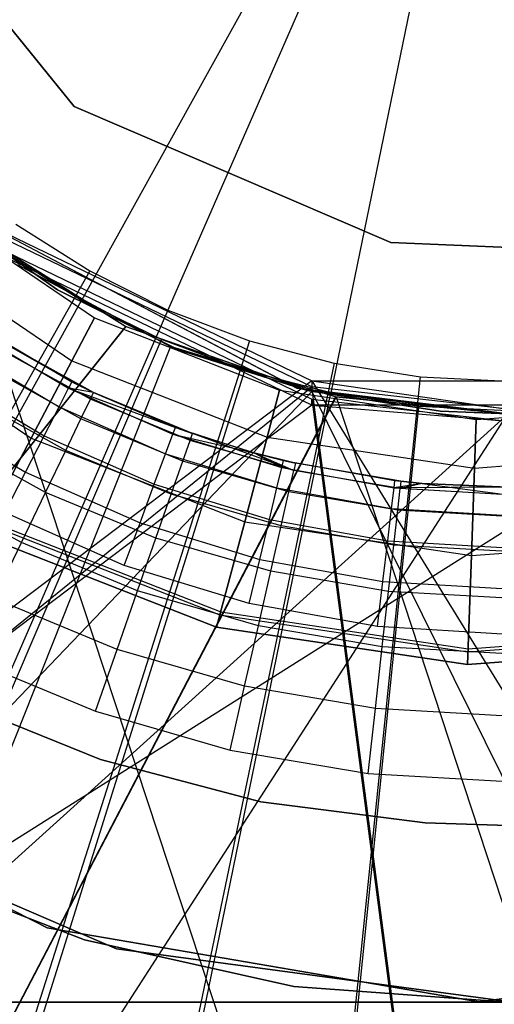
# Model space of a CAD drawing. Extents: x 0.1 to 16.1, y -7 to 7.
# Tile 42 of 108: x 7.914 to 8.075, y -0.501 to -0.166. Entities that reach past the tile are written whole.
import ezdxf

# ---------------------------------------------------------------- set-up
doc = ezdxf.new("R2010")
doc.units = 0
doc.header["$LTSCALE"] = 2.54
doc.layers.get('0').update_dxf_attribs({"color": 13, "linetype": 'CONTINUOUS'})

# ---------------------------------------------------------------- blocks, each defined once
blk = doc.blocks.new('DROPS_WOOD_C_PM_STL')
at = {"color": 0}
for p, q in [((8.08, 0, 2.18815), (7.93487, -0.26148, 2.19005)), ((8.08, 0, 2.18815), (7.93487, -0.26148, 2.19005)), ((8.08, 0, 2.28825), (7.96428, -0.26478, 2.28963)), ((8.08, 0, 2.28825), (7.96428, -0.26478, 2.28963)), ((8.08, 0, 2.18815), (8.0198, -0.29293, 2.19005)), ((8.08, 0, 2.18815), (8.0198, -0.29293, 2.19005)), ((7.85843, -0.10456, 215.55796), (7.93241, -0.19555, 215.55796)), ((7.93241, -0.19555, 14.55795), (7.85843, -0.10456, 14.55795)), ((7.85843, -0.10456, 215.55796), (7.93241, -0.19555, 215.55796)), ((7.93241, -0.19555, 14.55795), (7.85843, -0.10456, 14.55795)), ((7.93241, -0.19555, 215.55796), (8.04019, -0.24174, 215.55796)), ((8.04019, -0.24174, 14.55795), (7.93241, -0.19555, 14.55795)), ((7.93241, -0.19555, 215.55796), (8.04019, -0.24174, 215.55796)), ((7.93241, -0.19555, 215.55796), (7.93241, -0.19555, 14.55795)), ((8.04019, -0.24174, 14.55795), (7.93241, -0.19555, 14.55795)), ((7.93241, -0.19555, 215.55796), (7.93241, -0.19555, 14.55795)), ((8.0082, -0.29128, 29.35812), (7.88106, -0.22455, 29.35812)), ((7.88106, -0.22455, 28.35812), (8.0082, -0.29128, 28.35812)), ((7.88106, -0.22455, 28.35812), (8.0082, -0.29128, 28.35812)), ((8.0082, -0.29128, 29.35812), (7.88106, -0.22455, 29.35812)), ((7.88333, -0.22937, 213.36956), (7.9393, -0.26738, 213.36956)), ((7.88333, -0.22937, 213.40759), (7.9393, -0.26738, 213.40759)), ((7.88333, -0.22937, 213.36956), (7.9393, -0.26738, 213.36956)), ((7.88333, -0.22937, 213.40759), (7.9393, -0.26738, 213.40759)), ((7.89295, -0.23091, 29.36859), (8.01324, -0.28884, 29.36665)), ((7.89295, -0.23091, 29.36859), (8.01324, -0.28884, 29.36665)), ((7.92669, -0.25787, 41.34971), (7.88913, -0.23145, 41.34971)), ((7.88913, -0.23145, 40.84971), (7.92669, -0.25787, 40.84971)), ((7.88913, -0.23145, 40.84971), (7.92669, -0.25787, 40.84971)), ((7.92669, -0.25787, 41.34971), (7.88913, -0.23145, 41.34971)), ((7.92669, -0.25787, 33.88877), (7.88913, -0.23145, 33.88877)), ((7.88913, -0.23145, 33.38877), (7.92669, -0.25787, 33.38877)), ((7.88913, -0.23145, 33.38877), (7.92669, -0.25787, 33.38877)), ((7.92669, -0.25787, 33.88877), (7.88913, -0.23145, 33.88877)), ((8.01324, -0.2909, 33.36693), (7.89295, -0.23298, 33.37078)), ((8.01324, -0.2909, 33.36693), (7.89295, -0.23298, 33.37078)), ((7.89295, -0.23455, 16.34503), (7.94993, -0.27034, 16.34352)), ((7.94984, -0.27029, 28.3407), (7.89295, -0.23455, 28.3392)), ((7.94984, -0.27029, 28.3407), (7.89295, -0.23455, 28.3392)), ((7.89295, -0.23455, 16.34503), (7.94993, -0.27034, 16.34352)), ((7.89295, -0.2371, 41.36202), (8.08, -0.80255, 41.36611)), ((7.89295, -0.2371, 41.36202), (8.08, -0.80255, 41.36611)), ((7.89295, -0.2371, 41.36202), (8.01324, -0.29503, 41.36581)), ((7.89295, -0.2371, 41.36202), (8.01324, -0.29503, 41.36581)), ((7.91257, -0.23551, 2.28963), (7.93767, -0.25148, 2.28963)), ((7.91257, -0.23551, 2.28963), (7.93767, -0.25148, 2.28963)), ((8.01324, -0.29709, 45.36609), (7.89295, -0.23916, 45.36421)), ((8.01324, -0.29709, 45.36609), (7.89295, -0.23916, 45.36421)), ((7.87258, -0.2419, 213.33528), (7.93161, -0.28199, 213.33528)), ((7.87258, -0.2419, 213.33528), (7.93161, -0.28199, 213.33528)), ((7.87258, -0.2419, 213.44189), (7.93161, -0.28199, 213.44189)), ((7.87258, -0.2419, 213.44189), (7.93161, -0.28199, 213.44189)), ((8.04019, -0.24174, 215.55796), (8.0992, -0.24425, 215.55796)), ((8.0992, -0.24425, 14.55795), (8.04019, -0.24174, 14.55795)), ((8.04019, -0.24174, 215.55796), (8.0992, -0.24425, 215.55796)), ((8.04019, -0.24174, 215.55796), (8.04019, -0.24174, 14.55795)), ((8.0992, -0.24425, 14.55795), (8.04019, -0.24174, 14.55795)), ((8.04019, -0.24174, 215.55796), (8.04019, -0.24174, 14.55795)), ((7.93487, -0.26148, 2.19005), (7.90916, -0.24545, 2.19005)), ((7.93487, -0.26148, 2.19005), (7.90916, -0.24545, 2.19005)), ((7.91324, -0.24938, 33.88088), (7.96519, -0.27716, 33.87879)), ((7.91324, -0.24938, 33.88088), (7.96519, -0.27716, 33.87879)), ((7.96519, -0.27716, 40.87502), (7.91325, -0.24939, 40.87293)), ((7.96519, -0.27716, 40.87502), (7.91325, -0.24939, 40.87293)), ((7.93767, -0.25148, 2.28963), (7.79618, -0.50149, 2.32083)), ((7.93767, -0.25148, 2.28963), (7.79618, -0.50149, 2.32083)), ((7.93767, -0.25148, 2.28963), (7.96428, -0.26478, 2.28963)), ((7.93767, -0.25148, 2.28963), (7.96428, -0.26478, 2.28963)), ((7.96785, -0.27825, 41.34971), (7.92669, -0.25787, 41.34971)), ((7.92669, -0.25787, 40.84971), (7.96785, -0.27825, 40.84971)), ((7.92669, -0.25787, 40.84971), (7.96785, -0.27825, 40.84971)), ((7.92669, -0.25787, 40.84971), (7.92669, -0.25787, 41.34971)), ((7.96785, -0.27825, 41.34971), (7.92669, -0.25787, 41.34971)), ((7.92669, -0.25787, 40.84971), (7.92669, -0.25787, 41.34971)), ((7.96785, -0.27825, 33.88877), (7.92669, -0.25787, 33.88877)), ((7.92669, -0.25787, 33.38877), (7.96785, -0.27825, 33.38877)), ((7.92669, -0.25787, 33.38877), (7.96785, -0.27825, 33.38877)), ((7.92669, -0.25787, 33.38877), (7.92669, -0.25787, 33.88877)), ((7.96785, -0.27825, 33.88877), (7.92669, -0.25787, 33.88877)), ((7.92669, -0.25787, 33.38877), (7.92669, -0.25787, 33.88877)), ((7.7906, -0.52139, 2.22278), (7.93487, -0.26148, 2.19005)), ((7.7906, -0.52139, 2.22278), (7.93487, -0.26148, 2.19005)), ((7.96207, -0.27482, 2.19005), (7.93487, -0.26148, 2.19005)), ((7.96207, -0.27482, 2.19005), (7.93487, -0.26148, 2.19005)), ((7.96428, -0.26478, 2.28963), (7.84924, -0.52801, 2.32083)), ((7.96428, -0.26478, 2.28963), (7.84924, -0.52801, 2.32083)), ((7.85322, -0.26449, 213.31155), (7.91776, -0.30832, 213.31155)), ((7.85322, -0.26449, 213.31155), (7.91776, -0.30832, 213.31155)), ((7.85322, -0.26449, 213.4656), (7.91776, -0.30832, 213.4656)), ((7.85322, -0.26449, 213.4656), (7.91776, -0.30832, 213.4656)), ((7.9393, -0.26738, 213.36956), (7.93161, -0.28199, 213.33528)), ((7.9393, -0.26738, 213.36956), (7.93161, -0.28199, 213.33528)), ((7.93161, -0.28199, 213.44189), (7.9393, -0.26738, 213.40759)), ((7.93161, -0.28199, 213.44189), (7.9393, -0.26738, 213.40759)), ((7.9393, -0.26738, 213.36956), (8.00232, -0.29199, 213.36956)), ((7.9393, -0.26738, 213.40759), (7.9393, -0.26738, 213.36956)), ((7.9393, -0.26738, 213.40759), (8.00232, -0.29199, 213.40759)), ((7.9393, -0.26738, 213.36956), (8.00232, -0.29199, 213.36956)), ((7.9393, -0.26738, 213.40759), (7.9393, -0.26738, 213.36956)), ((7.9393, -0.26738, 213.40759), (8.00232, -0.29199, 213.40759)), ((7.96428, -0.26478, 2.28963), (7.99212, -0.27527, 2.28963)), ((7.96428, -0.26478, 2.28963), (7.99212, -0.27527, 2.28963)), ((7.94984, -0.27029, 28.3407), (7.52639, -0.8, 28.31652)), ((7.94984, -0.27029, 28.3407), (7.52639, -0.8, 28.31652)), ((7.94993, -0.27034, 16.34352), (7.52639, -0.8, 16.36771)), ((7.94993, -0.27034, 16.34352), (7.52639, -0.8, 16.36771)), ((7.89844, -0.26956, 16.28972), (7.93159, -0.28914, 16.28972)), ((7.89844, -0.26956, 16.28972), (7.93159, -0.28914, 16.28972)), ((8.01324, -0.29248, 28.34174), (7.94984, -0.27029, 28.3407)), ((7.94984, -0.27029, 28.3407), (7.94993, -0.27034, 16.34352)), ((7.94984, -0.27029, 28.3407), (7.94993, -0.27034, 16.34352)), ((8.01324, -0.29248, 28.34174), (7.94984, -0.27029, 28.3407)), ((7.94993, -0.27034, 16.34352), (8.01324, -0.29248, 16.34249)), ((7.94993, -0.27034, 16.34352), (8.01324, -0.29248, 16.34249)), ((7.89707, -0.27159, 16.30518), (7.93048, -0.29132, 16.30518)), ((7.89707, -0.27159, 16.30518), (7.93048, -0.29132, 16.30518)), ((7.96519, -0.27716, 33.87879), (7.75706, -0.8, 33.89184)), ((7.96519, -0.27716, 33.87879), (7.75706, -0.8, 33.89184)), ((7.96519, -0.27716, 40.87502), (7.75706, -0.8, 40.86198)), ((7.96519, -0.27716, 40.87502), (7.75706, -0.8, 40.86198)), ((7.84484, -0.54799, 2.22278), (7.96207, -0.27482, 2.19005)), ((7.84484, -0.54799, 2.22278), (7.96207, -0.27482, 2.19005)), ((7.8931, -0.27748, 16.31911), (7.92723, -0.29763, 16.31911)), ((7.8931, -0.27748, 16.31911), (7.92723, -0.29763, 16.31911)), ((7.99212, -0.27527, 2.28963), (7.90476, -0.54894, 2.32083)), ((7.99212, -0.27527, 2.28963), (7.90476, -0.54894, 2.32083)), ((7.9379, -0.29507, 15.01747), (7.90576, -0.27731, 15.01747)), ((7.9379, -0.29507, 15.01747), (7.90576, -0.27731, 15.01747)), ((7.93159, -0.28914, 16.28972), (7.90709, -0.27519, 15.03972)), ((7.93159, -0.28914, 16.28972), (7.90709, -0.27519, 15.03972)), ((7.93899, -0.29281, 15.03972), (7.90709, -0.27519, 15.03972)), ((7.93899, -0.29281, 15.03972), (7.90709, -0.27519, 15.03972)), ((7.99047, -0.28534, 2.19005), (7.96207, -0.27482, 2.19005)), ((7.99047, -0.28534, 2.19005), (7.96207, -0.27482, 2.19005)), ((7.96519, -0.27716, 33.87879), (8.02156, -0.29425, 33.8774)), ((8.0213, -0.2942, 40.87642), (7.96519, -0.27716, 40.87502)), ((7.96519, -0.27716, 40.87502), (7.96519, -0.27716, 33.87879)), ((7.96519, -0.27716, 40.87502), (7.96519, -0.27716, 33.87879)), ((8.0213, -0.2942, 40.87642), (7.96519, -0.27716, 40.87502)), ((7.96519, -0.27716, 33.87879), (8.02156, -0.29425, 33.8774)), ((7.99212, -0.27527, 2.28963), (8.02089, -0.28285, 2.28963)), ((7.99212, -0.27527, 2.28963), (8.02089, -0.28285, 2.28963)), ((8.01164, -0.29211, 41.34971), (7.96785, -0.27825, 41.34971)), ((7.96785, -0.27825, 40.84971), (8.01164, -0.29211, 40.84971)), ((7.96785, -0.27825, 40.84971), (8.01164, -0.29211, 40.84971)), ((7.96785, -0.27825, 40.84971), (7.96785, -0.27825, 41.34971)), ((8.01164, -0.29211, 41.34971), (7.96785, -0.27825, 41.34971)), ((7.96785, -0.27825, 40.84971), (7.96785, -0.27825, 41.34971)), ((8.01164, -0.29211, 33.88877), (7.96785, -0.27825, 33.88877)), ((7.96785, -0.27825, 33.38877), (8.01164, -0.29211, 33.38877)), ((7.96785, -0.27825, 33.38877), (8.01164, -0.29211, 33.38877)), ((7.96785, -0.27825, 33.38877), (7.96785, -0.27825, 33.88877)), ((8.01164, -0.29211, 33.88877), (7.96785, -0.27825, 33.88877)), ((7.96785, -0.27825, 33.38877), (7.96785, -0.27825, 33.88877)), ((7.93469, -0.30174, 14.99634), (7.90182, -0.28357, 14.99634)), ((7.93469, -0.30174, 14.99634), (7.90182, -0.28357, 14.99634)), ((7.93161, -0.28199, 213.33528), (7.91776, -0.30832, 213.31155)), ((7.93161, -0.28199, 213.33528), (7.91776, -0.30832, 213.31155)), ((7.91776, -0.30832, 213.4656), (7.93161, -0.28199, 213.44189)), ((7.91776, -0.30832, 213.4656), (7.93161, -0.28199, 213.44189)), ((7.93161, -0.28199, 213.33528), (7.99808, -0.30794, 213.33528)), ((7.93161, -0.28199, 213.33528), (7.99808, -0.30794, 213.33528)), ((7.93161, -0.28199, 213.44189), (7.99808, -0.30794, 213.44189)), ((7.93161, -0.28199, 213.44189), (7.99808, -0.30794, 213.44189)), ((8.02089, -0.28285, 2.28963), (7.96213, -0.56405, 2.32083)), ((8.02089, -0.28285, 2.28963), (7.96213, -0.56405, 2.32083)), ((8.02089, -0.28285, 2.28963), (8.05029, -0.28743, 2.28963)), ((8.02089, -0.28285, 2.28963), (8.05029, -0.28743, 2.28963)), ((7.88693, -0.28665, 16.33018), (7.92218, -0.30748, 16.33018)), ((7.88693, -0.28665, 16.33018), (7.92218, -0.30748, 16.33018)), ((7.90148, -0.56897, 2.22278), (7.99047, -0.28534, 2.19005)), ((7.90148, -0.56897, 2.22278), (7.99047, -0.28534, 2.19005)), ((8.0198, -0.29293, 2.19005), (7.99047, -0.28534, 2.19005)), ((8.0198, -0.29293, 2.19005), (7.99047, -0.28534, 2.19005)), ((8.02075, -0.57318, 2.32083), (8.05029, -0.28743, 2.28963)), ((8.02075, -0.57318, 2.32083), (8.05029, -0.28743, 2.28963)), ((8.05029, -0.28743, 2.28963), (8.08, -0.28896, 2.28963)), ((8.05029, -0.28743, 2.28963), (8.08, -0.28896, 2.28963)), ((8.01324, -0.28884, 29.36665), (7.34185, -0.79638, 29.40023)), ((8.01324, -0.28884, 29.36665), (7.34185, -0.79638, 29.40023)), ((7.38541, -0.79846, 33.42688), (8.01324, -0.2909, 33.36693)), ((7.38541, -0.79846, 33.42688), (8.01324, -0.2909, 33.36693)), ((7.93159, -0.28914, 16.28972), (7.93048, -0.29132, 16.30518)), ((7.93159, -0.28914, 16.28972), (7.93048, -0.29132, 16.30518)), ((7.93159, -0.28914, 16.28972), (7.93899, -0.29281, 15.03972)), ((7.93159, -0.28914, 16.28972), (7.93899, -0.29281, 15.03972)), ((7.93159, -0.28914, 16.28972), (7.93899, -0.29281, 16.28972)), ((7.93159, -0.28914, 16.28972), (7.93899, -0.29281, 16.28972)), ((8.01324, -0.28884, 29.36665), (8.32636, -0.79636, 29.3699)), ((8.01324, -0.28884, 29.36665), (8.32636, -0.79636, 29.3699)), ((8.01324, -0.28884, 29.36665), (8.14676, -0.28884, 29.36665)), ((8.01324, -0.28884, 29.36665), (8.14676, -0.28884, 29.36665)), ((8.01324, -0.28884, 29.36665), (8.08, -0.29842, 33.36637)), ((8.01324, -0.28884, 29.36665), (8.08, -0.29842, 33.36637)), ((8.01324, -0.28884, 29.36665), (8.01324, -0.2909, 33.36693)), ((8.01324, -0.28884, 29.36665), (8.01324, -0.2909, 33.36693)), ((8.08, -0.79842, 33.36611), (8.01324, -0.2909, 33.36693)), ((8.08, -0.79842, 33.36611), (8.01324, -0.2909, 33.36693)), ((8.08, -0.29842, 33.36637), (8.01324, -0.2909, 33.36693)), ((8.08, -0.29842, 33.36637), (8.01324, -0.2909, 33.36693)), ((8.01324, -0.29248, 16.34249), (7.52639, -0.8, 16.36771)), ((8.01324, -0.29248, 16.34249), (7.52639, -0.8, 16.36771)), ((8.01324, -0.29248, 28.34174), (7.52639, -0.8, 28.31652)), ((8.01324, -0.29248, 28.34174), (7.52639, -0.8, 28.31652)), ((8.0213, -0.2942, 40.87642), (7.75706, -0.8, 40.86198)), ((8.0213, -0.2942, 40.87642), (7.75706, -0.8, 40.86198)), ((8.02156, -0.29425, 33.8774), (7.75706, -0.8, 33.89184)), ((8.02156, -0.29425, 33.8774), (7.75706, -0.8, 33.89184)), ((7.92952, -0.31247, 14.97738), (7.89548, -0.29366, 14.97738)), ((7.92952, -0.31247, 14.97738), (7.89548, -0.29366, 14.97738)), ((7.92723, -0.29763, 16.31911), (7.93048, -0.29132, 16.30518)), ((7.92723, -0.29763, 16.31911), (7.93048, -0.29132, 16.30518)), ((7.93899, -0.29281, 16.28972), (7.93048, -0.29132, 16.30518)), ((7.93048, -0.29132, 16.30518), (7.96683, -0.30466, 16.28972)), ((7.93048, -0.29132, 16.30518), (7.96683, -0.30466, 16.28972)), ((7.93048, -0.29132, 16.30518), (7.96598, -0.30696, 16.30518)), ((7.93899, -0.29281, 16.28972), (7.93048, -0.29132, 16.30518)), ((7.93048, -0.29132, 16.30518), (7.96598, -0.30696, 16.30518)), ((7.9379, -0.29507, 15.01747), (7.93899, -0.29281, 15.03972)), ((7.9379, -0.29507, 15.01747), (7.93899, -0.29281, 15.03972)), ((7.93899, -0.29281, 16.28972), (7.93899, -0.29281, 15.03972)), ((7.93899, -0.29281, 16.28972), (7.93899, -0.29281, 15.03972)), ((7.93899, -0.29281, 16.28972), (7.97266, -0.30676, 15.03972)), ((7.97266, -0.30676, 15.03972), (7.93899, -0.29281, 15.03972)), ((7.93899, -0.29281, 16.28972), (7.97266, -0.30676, 15.03972)), ((7.93899, -0.29281, 16.28972), (7.96683, -0.30466, 16.28972)), ((7.97266, -0.30676, 15.03972), (7.93899, -0.29281, 15.03972)), ((7.93899, -0.29281, 16.28972), (7.96683, -0.30466, 16.28972)), ((7.95996, -0.58411, 2.22278), (8.0198, -0.29293, 2.19005)), ((7.95996, -0.58411, 2.22278), (8.0198, -0.29293, 2.19005)), ((8.00232, -0.29199, 213.36956), (7.99808, -0.30794, 213.33528)), ((8.00232, -0.29199, 213.36956), (7.99808, -0.30794, 213.33528)), ((7.99808, -0.30794, 213.44189), (8.00232, -0.29199, 213.40759)), ((7.99808, -0.30794, 213.44189), (8.00232, -0.29199, 213.40759)), ((8.00232, -0.29199, 213.36956), (8.06924, -0.30195, 213.36956)), ((8.00232, -0.29199, 213.40759), (8.00232, -0.29199, 213.36956)), ((8.00232, -0.29199, 213.40759), (8.06924, -0.30195, 213.40759)), ((8.00232, -0.29199, 213.36956), (8.06924, -0.30195, 213.36956)), ((8.00232, -0.29199, 213.40759), (8.00232, -0.29199, 213.36956)), ((8.00232, -0.29199, 213.40759), (8.06924, -0.30195, 213.40759)), ((8.08, -0.3, 29.35812), (8.0082, -0.29128, 29.35812)), ((8.0082, -0.29128, 28.35812), (8.08, -0.3, 28.35812)), ((8.0082, -0.29128, 28.35812), (8.08, -0.3, 28.35812)), ((8.0082, -0.29128, 28.35812), (8.0082, -0.29128, 29.35812)), ((8.08, -0.3, 29.35812), (8.0082, -0.29128, 29.35812)), ((8.0082, -0.29128, 28.35812), (8.0082, -0.29128, 29.35812)), ((8.05704, -0.29912, 41.34971), (8.01164, -0.29211, 41.34971)), ((8.01164, -0.29211, 40.84971), (8.05704, -0.29912, 40.84971)), ((8.01164, -0.29211, 40.84971), (8.05704, -0.29912, 40.84971)), ((8.01164, -0.29211, 40.84971), (8.01164, -0.29211, 41.34971)), ((8.05704, -0.29912, 41.34971), (8.01164, -0.29211, 41.34971)), ((8.01164, -0.29211, 40.84971), (8.01164, -0.29211, 41.34971)), ((8.05704, -0.29912, 33.88877), (8.01164, -0.29211, 33.88877)), ((8.01164, -0.29211, 33.38877), (8.05704, -0.29912, 33.38877)), ((8.01164, -0.29211, 33.38877), (8.05704, -0.29912, 33.38877)), ((8.01164, -0.29211, 33.38877), (8.01164, -0.29211, 33.88877)), ((8.05704, -0.29912, 33.88877), (8.01164, -0.29211, 33.88877)), ((8.01164, -0.29211, 33.38877), (8.01164, -0.29211, 33.88877)), ((8.01324, -0.29248, 16.34249), (8.26477, -0.8, 16.34496)), ((8.01324, -0.29248, 16.34249), (8.26477, -0.8, 16.34496)), ((8.01324, -0.29248, 16.34249), (8.0799, -0.3, 16.34211)), ((8.0801, -0.3, 28.34211), (8.01324, -0.29248, 28.34174)), ((8.01324, -0.29248, 28.34174), (8.01324, -0.29248, 16.34249)), ((8.01324, -0.29248, 28.34174), (8.01324, -0.29248, 16.34249)), ((8.0801, -0.3, 28.34211), (8.01324, -0.29248, 28.34174)), ((8.01324, -0.29248, 16.34249), (8.0799, -0.3, 16.34211)), ((8.04974, -0.29752, 2.19005), (8.0198, -0.29293, 2.19005)), ((8.04974, -0.29752, 2.19005), (8.0198, -0.29293, 2.19005)), ((8.08, -0.3, 40.87691), (8.0213, -0.2942, 40.87642)), ((8.0213, -0.2942, 40.87642), (8.02156, -0.29425, 33.8774)), ((8.0213, -0.2942, 40.87642), (8.02156, -0.29425, 33.8774)), ((8.08, -0.3, 40.87691), (8.0213, -0.2942, 40.87642)), ((8.02156, -0.29425, 33.8774), (8.18778, -0.8, 33.87857)), ((8.02156, -0.29425, 33.8774), (8.18778, -0.8, 33.87857)), ((8.02156, -0.29425, 33.8774), (8.08, -0.3, 33.87691)), ((8.02156, -0.29425, 33.8774), (8.08, -0.3, 33.87691)), ((8.14676, -0.29709, 45.36609), (7.34185, -0.80459, 45.33198)), ((8.14676, -0.29709, 45.36609), (7.34185, -0.80459, 45.33198)), ((8.01324, -0.29709, 45.36609), (7.34185, -0.80459, 45.33198)), ((8.01324, -0.29709, 45.36609), (7.34185, -0.80459, 45.33198)), ((7.92218, -0.30748, 16.33018), (7.92723, -0.29763, 16.31911)), ((7.92218, -0.30748, 16.33018), (7.92723, -0.29763, 16.31911)), ((7.92723, -0.29763, 16.31911), (7.96351, -0.31361, 16.31911)), ((7.92723, -0.29763, 16.31911), (7.96351, -0.31361, 16.31911)), ((7.93469, -0.30174, 14.99634), (7.9379, -0.29507, 15.01747)), ((7.93469, -0.30174, 14.99634), (7.9379, -0.29507, 15.01747)), ((7.97183, -0.30913, 15.01747), (7.9379, -0.29507, 15.01747)), ((7.97183, -0.30913, 15.01747), (7.9379, -0.29507, 15.01747)), ((8.01324, -0.29503, 41.36581), (8.08, -0.80255, 41.36611)), ((8.01324, -0.29503, 41.36581), (8.08, -0.80255, 41.36611)), ((8.01324, -0.29503, 41.36581), (8.08, -0.30255, 41.36636)), ((8.01324, -0.29709, 45.36609), (8.01324, -0.29503, 41.36581)), ((8.01324, -0.29709, 45.36609), (8.01324, -0.29503, 41.36581)), ((8.01324, -0.29503, 41.36581), (8.08, -0.30255, 41.36636)), ((8.14676, -0.29709, 45.36609), (8.01324, -0.29709, 45.36609)), ((8.01324, -0.29709, 45.36609), (8.08, -0.30255, 41.36636)), ((8.01324, -0.29709, 45.36609), (8.08, -0.30255, 41.36636)), ((8.14676, -0.29709, 45.36609), (8.01324, -0.29709, 45.36609)), ((8.01967, -0.59326, 2.22278), (8.04974, -0.29752, 2.19005)), ((8.01967, -0.59326, 2.22278), (8.04974, -0.29752, 2.19005)), ((8.08, -0.29906, 2.19005), (8.04974, -0.29752, 2.19005)), ((8.08, -0.29906, 2.19005), (8.04974, -0.29752, 2.19005)), ((8.06924, -0.30195, 213.36956), (8.13671, -0.29677, 213.36956)), ((8.06924, -0.30195, 213.40759), (8.13671, -0.29677, 213.40759)), ((8.06924, -0.30195, 213.36956), (8.13671, -0.29677, 213.36956)), ((8.06924, -0.30195, 213.40759), (8.13671, -0.29677, 213.40759)), ((8.0801, -0.3, 28.34211), (7.52639, -0.8, 28.31652)), ((8.0801, -0.3, 28.34211), (7.52639, -0.8, 28.31652)), ((7.75706, -0.8, 40.86198), (8.08, -0.3, 40.87691)), ((7.75706, -0.8, 40.86198), (8.08, -0.3, 40.87691)), ((7.87914, -0.29821, 16.33728), (7.91582, -0.31988, 16.33728)), ((7.87914, -0.29821, 16.33728), (7.91582, -0.31988, 16.33728)), ((8.08, -0.3, 41.34971), (8.05704, -0.29912, 41.34971)), ((8.05704, -0.29912, 40.84971), (8.08, -0.3, 40.84971)), ((8.05704, -0.29912, 40.84971), (8.08, -0.3, 40.84971)), ((8.05704, -0.29912, 40.84971), (8.05704, -0.29912, 41.34971)), ((8.08, -0.3, 41.34971), (8.05704, -0.29912, 41.34971)), ((8.05704, -0.29912, 40.84971), (8.05704, -0.29912, 41.34971)), ((8.08, -0.3, 33.88877), (8.05704, -0.29912, 33.88877)), ((8.05704, -0.29912, 33.38877), (8.08, -0.3, 33.38877)), ((8.05704, -0.29912, 33.38877), (8.08, -0.3, 33.38877)), ((8.05704, -0.29912, 33.38877), (8.05704, -0.29912, 33.88877)), ((8.08, -0.3, 33.88877), (8.05704, -0.29912, 33.88877)), ((8.05704, -0.29912, 33.38877), (8.05704, -0.29912, 33.88877)), ((7.92952, -0.31247, 14.97738), (7.93469, -0.30174, 14.99634)), ((7.92952, -0.31247, 14.97738), (7.93469, -0.30174, 14.99634)), ((7.96939, -0.31611, 14.99634), (7.93469, -0.30174, 14.99634)), ((7.96939, -0.31611, 14.99634), (7.93469, -0.30174, 14.99634)), ((8.06924, -0.30195, 213.36956), (8.06866, -0.31845, 213.33528)), ((8.06924, -0.30195, 213.36956), (8.06866, -0.31845, 213.33528)), ((8.06866, -0.31845, 213.44189), (8.06924, -0.30195, 213.40759)), ((8.06866, -0.31845, 213.44189), (8.06924, -0.30195, 213.40759)), ((8.06924, -0.30195, 213.40759), (8.06924, -0.30195, 213.36956)), ((8.06924, -0.30195, 213.40759), (8.06924, -0.30195, 213.36956)), ((7.92265, -0.32674, 14.96154), (7.88706, -0.30707, 14.96154)), ((7.92265, -0.32674, 14.96154), (7.88706, -0.30707, 14.96154)), ((7.91582, -0.31988, 16.33728), (7.92218, -0.30748, 16.33018)), ((7.91582, -0.31988, 16.33728), (7.92218, -0.30748, 16.33018)), ((7.92218, -0.30748, 16.33018), (7.95966, -0.32398, 16.33018)), ((7.92218, -0.30748, 16.33018), (7.95966, -0.32398, 16.33018)), ((7.96351, -0.31361, 16.31911), (7.96598, -0.30696, 16.30518)), ((7.96351, -0.31361, 16.31911), (7.96598, -0.30696, 16.30518)), ((7.96598, -0.30696, 16.30518), (7.96683, -0.30466, 16.28972)), ((7.96598, -0.30696, 16.30518), (7.96683, -0.30466, 16.28972)), ((7.96598, -0.30696, 16.30518), (7.99354, -0.31329, 16.28972)), ((7.96598, -0.30696, 16.30518), (7.99354, -0.31329, 16.28972)), ((7.96598, -0.30696, 16.30518), (8.00309, -0.31829, 16.30518)), ((7.96598, -0.30696, 16.30518), (8.00309, -0.31829, 16.30518)), ((7.96683, -0.30466, 16.28972), (7.97266, -0.30676, 15.03972)), ((7.96683, -0.30466, 16.28972), (7.97266, -0.30676, 15.03972)), ((7.96683, -0.30466, 16.28972), (7.99354, -0.31329, 15.03972)), ((7.96683, -0.30466, 16.28972), (7.99354, -0.31329, 15.03972)), ((7.96683, -0.30466, 16.28972), (7.99354, -0.31329, 16.28972)), ((7.96683, -0.30466, 16.28972), (7.99354, -0.31329, 16.28972)), ((7.97183, -0.30913, 15.01747), (7.97266, -0.30676, 15.03972)), ((7.97183, -0.30913, 15.01747), (7.97266, -0.30676, 15.03972)), ((7.99354, -0.31329, 15.03972), (7.97266, -0.30676, 15.03972)), ((8.00712, -0.3193, 15.01747), (7.97266, -0.30676, 15.03972)), ((7.99354, -0.31329, 15.03972), (7.97266, -0.30676, 15.03972)), ((8.00712, -0.3193, 15.01747), (7.97266, -0.30676, 15.03972)), ((7.91776, -0.30832, 213.31155), (7.90048, -0.34115, 213.30308)), ((7.91776, -0.30832, 213.31155), (7.90048, -0.34115, 213.30308)), ((7.90048, -0.34115, 213.47407), (7.91776, -0.30832, 213.4656)), ((7.90048, -0.34115, 213.47407), (7.91776, -0.30832, 213.4656)), ((7.91776, -0.30832, 213.31155), (7.99043, -0.33669, 213.31155)), ((7.91776, -0.30832, 213.31155), (7.99043, -0.33669, 213.31155)), ((7.91776, -0.30832, 213.4656), (7.99043, -0.33669, 213.4656)), ((7.91776, -0.30832, 213.4656), (7.99043, -0.33669, 213.4656)), ((7.96939, -0.31611, 14.99634), (7.97183, -0.30913, 15.01747)), ((7.96939, -0.31611, 14.99634), (7.97183, -0.30913, 15.01747)), ((8.00712, -0.3193, 15.01747), (7.97183, -0.30913, 15.01747)), ((8.00712, -0.3193, 15.01747), (7.97183, -0.30913, 15.01747)), ((7.99808, -0.30794, 213.33528), (7.99043, -0.33669, 213.31155)), ((7.99808, -0.30794, 213.33528), (7.99043, -0.33669, 213.31155)), ((7.99043, -0.33669, 213.4656), (7.99808, -0.30794, 213.44189)), ((7.99043, -0.33669, 213.4656), (7.99808, -0.30794, 213.44189)), ((7.99808, -0.30794, 213.33528), (8.06866, -0.31845, 213.33528)), ((7.99808, -0.30794, 213.33528), (8.06866, -0.31845, 213.33528)), ((7.99808, -0.30794, 213.44189), (8.06866, -0.31845, 213.44189)), ((7.99808, -0.30794, 213.44189), (8.06866, -0.31845, 213.44189)), ((7.92265, -0.32674, 14.96154), (7.92952, -0.31247, 14.97738)), ((7.92265, -0.32674, 14.96154), (7.92952, -0.31247, 14.97738)), ((7.96545, -0.32735, 14.97738), (7.92952, -0.31247, 14.97738)), ((7.96545, -0.32735, 14.97738), (7.92952, -0.31247, 14.97738)), ((7.95966, -0.32398, 16.33018), (7.96351, -0.31361, 16.31911)), ((7.95966, -0.32398, 16.33018), (7.96351, -0.31361, 16.31911)), ((7.96351, -0.31361, 16.31911), (8.00142, -0.32519, 16.31911)), ((7.96351, -0.31361, 16.31911), (8.00142, -0.32519, 16.31911)), ((7.99354, -0.31329, 16.28972), (7.99354, -0.31329, 15.03972)), ((7.99354, -0.31329, 16.28972), (7.99354, -0.31329, 15.03972)), ((7.99354, -0.31329, 16.28972), (8.00768, -0.31685, 15.03972)), ((8.00768, -0.31685, 15.03972), (7.99354, -0.31329, 15.03972)), ((7.99354, -0.31329, 16.28972), (8.00768, -0.31685, 15.03972)), ((7.99354, -0.31329, 16.28972), (8.00366, -0.31591, 16.28972)), ((7.99354, -0.31329, 15.03972), (8.00712, -0.3193, 15.01747)), ((8.00768, -0.31685, 15.03972), (7.99354, -0.31329, 15.03972)), ((7.99354, -0.31329, 15.03972), (8.00712, -0.3193, 15.01747)), ((8.00309, -0.31829, 16.30518), (7.99354, -0.31329, 16.28972)), ((8.00309, -0.31829, 16.30518), (7.99354, -0.31329, 16.28972)), ((7.99354, -0.31329, 16.28972), (8.00366, -0.31591, 16.28972)), ((8.06866, -0.31845, 213.33528), (8.1398, -0.31299, 213.33528)), ((8.06866, -0.31845, 213.33528), (8.1398, -0.31299, 213.33528)), ((8.06866, -0.31845, 213.44189), (8.1398, -0.31299, 213.44189)), ((8.06866, -0.31845, 213.44189), (8.1398, -0.31299, 213.44189)), ((7.96545, -0.32735, 14.97738), (7.96939, -0.31611, 14.99634)), ((7.96545, -0.32735, 14.97738), (7.96939, -0.31611, 14.99634)), ((8.00548, -0.32651, 14.99634), (7.96939, -0.31611, 14.99634)), ((8.00548, -0.32651, 14.99634), (7.96939, -0.31611, 14.99634)), ((8.00309, -0.31829, 16.30518), (8.00366, -0.31591, 16.28972)), ((8.00309, -0.31829, 16.30518), (8.00366, -0.31591, 16.28972)), ((8.00366, -0.31591, 16.28972), (8.00768, -0.31685, 15.03972)), ((8.00366, -0.31591, 16.28972), (8.00768, -0.31685, 15.03972)), ((8.00366, -0.31591, 16.28972), (8.04361, -0.32296, 15.03972)), ((8.00366, -0.31591, 16.28972), (8.04361, -0.32296, 15.03972)), ((8.00366, -0.31591, 16.28972), (8.04156, -0.32272, 16.28972)), ((8.00366, -0.31591, 16.28972), (8.04156, -0.32272, 16.28972)), ((8.00768, -0.31685, 15.03972), (8.00712, -0.3193, 15.01747)), ((8.00768, -0.31685, 15.03972), (8.00712, -0.3193, 15.01747)), ((8.04361, -0.32296, 15.03972), (8.00768, -0.31685, 15.03972)), ((8.04361, -0.32296, 15.03972), (8.00768, -0.31685, 15.03972)), ((7.90876, -0.33362, 16.33972), (7.91582, -0.31988, 16.33728)), ((7.90876, -0.33362, 16.33972), (7.91582, -0.31988, 16.33728)), ((7.91582, -0.31988, 16.33728), (7.9548, -0.33705, 16.33728)), ((7.91582, -0.31988, 16.33728), (7.9548, -0.33705, 16.33728)), ((8.00142, -0.32519, 16.31911), (8.00309, -0.31829, 16.30518)), ((8.00142, -0.32519, 16.31911), (8.00309, -0.31829, 16.30518)), ((8.00309, -0.31829, 16.30518), (8.04127, -0.32515, 16.30518)), ((8.00309, -0.31829, 16.30518), (8.04127, -0.32515, 16.30518)), ((8.00548, -0.32651, 14.99634), (8.00712, -0.3193, 15.01747)), ((8.00548, -0.32651, 14.99634), (8.00712, -0.3193, 15.01747)), ((8.04333, -0.32545, 15.01747), (8.00712, -0.3193, 15.01747)), ((8.04333, -0.32545, 15.01747), (8.00712, -0.3193, 15.01747)), ((8.06866, -0.31845, 213.33528), (8.0676, -0.34818, 213.31155)), ((8.06866, -0.31845, 213.33528), (8.0676, -0.34818, 213.31155)), ((8.0676, -0.34818, 213.4656), (8.06866, -0.31845, 213.44189)), ((8.0676, -0.34818, 213.4656), (8.06866, -0.31845, 213.44189)), ((7.91442, -0.34382, 14.94963), (7.87697, -0.32312, 14.94963)), ((7.91442, -0.34382, 14.94963), (7.87697, -0.32312, 14.94963)), ((7.9548, -0.33705, 16.33728), (7.95966, -0.32398, 16.33018)), ((7.9548, -0.33705, 16.33728), (7.95966, -0.32398, 16.33018)), ((7.95966, -0.32398, 16.33018), (7.99882, -0.33594, 16.33018)), ((7.95966, -0.32398, 16.33018), (7.99882, -0.33594, 16.33018)), ((8.04127, -0.32515, 16.30518), (8.04156, -0.32272, 16.28972)), ((8.04127, -0.32515, 16.30518), (8.04156, -0.32272, 16.28972)), ((8.05087, -0.32369, 16.28972), (8.04127, -0.32515, 16.30518)), ((8.05087, -0.32369, 16.28972), (8.04127, -0.32515, 16.30518)), ((8.04156, -0.32272, 16.28972), (8.04361, -0.32296, 15.03972)), ((8.04156, -0.32272, 16.28972), (8.04361, -0.32296, 15.03972)), ((8.04156, -0.32272, 16.28972), (8.05087, -0.32369, 15.03972)), ((8.04156, -0.32272, 16.28972), (8.05087, -0.32369, 15.03972)), ((8.04156, -0.32272, 16.28972), (8.05087, -0.32369, 16.28972)), ((8.04156, -0.32272, 16.28972), (8.05087, -0.32369, 16.28972)), ((8.04361, -0.32296, 15.03972), (8.04333, -0.32545, 15.01747)), ((8.04361, -0.32296, 15.03972), (8.04333, -0.32545, 15.01747)), ((8.05087, -0.32369, 15.03972), (8.04333, -0.32545, 15.01747)), ((8.05087, -0.32369, 15.03972), (8.04333, -0.32545, 15.01747)), ((8.05087, -0.32369, 15.03972), (8.04361, -0.32296, 15.03972)), ((8.05087, -0.32369, 15.03972), (8.04361, -0.32296, 15.03972)), ((8.05087, -0.32369, 16.28972), (8.05087, -0.32369, 15.03972)), ((8.05087, -0.32369, 16.28972), (8.05087, -0.32369, 15.03972)), ((8.05087, -0.32369, 16.28972), (8.08, -0.325, 16.28972)), ((8.08, -0.325, 15.03972), (8.05087, -0.32369, 15.03972)), ((8.05087, -0.32369, 15.03972), (8.08, -0.32751, 15.01747)), ((8.05087, -0.32369, 15.03972), (8.08, -0.32751, 15.01747)), ((8.08, -0.325, 15.03972), (8.05087, -0.32369, 15.03972)), ((8.05087, -0.32369, 16.28972), (8.08, -0.325, 16.28972)), ((7.91442, -0.34382, 14.94963), (7.92265, -0.32674, 14.96154)), ((7.91442, -0.34382, 14.94963), (7.92265, -0.32674, 14.96154)), ((7.96022, -0.3423, 14.96154), (7.92265, -0.32674, 14.96154)), ((7.96022, -0.3423, 14.96154), (7.92265, -0.32674, 14.96154)), ((7.96022, -0.3423, 14.96154), (7.96545, -0.32735, 14.97738)), ((7.96022, -0.3423, 14.96154), (7.96545, -0.32735, 14.97738)), ((8.00283, -0.33812, 14.97738), (7.96545, -0.32735, 14.97738)), ((8.00283, -0.33812, 14.97738), (7.96545, -0.32735, 14.97738)), ((7.99882, -0.33594, 16.33018), (8.00142, -0.32519, 16.31911)), ((7.99882, -0.33594, 16.33018), (8.00142, -0.32519, 16.31911)), ((8.00142, -0.32519, 16.31911), (8.04043, -0.3322, 16.31911)), ((8.00142, -0.32519, 16.31911), (8.04043, -0.3322, 16.31911)), ((8.00283, -0.33812, 14.97738), (8.00548, -0.32651, 14.99634)), ((8.00283, -0.33812, 14.97738), (8.00548, -0.32651, 14.99634)), ((8.0425, -0.3328, 14.99634), (8.00548, -0.32651, 14.99634)), ((8.0425, -0.3328, 14.99634), (8.00548, -0.32651, 14.99634)), ((8.04043, -0.3322, 16.31911), (8.04127, -0.32515, 16.30518)), ((8.04043, -0.3322, 16.31911), (8.04127, -0.32515, 16.30518)), ((8.08, -0.325, 16.28972), (8.04127, -0.32515, 16.30518)), ((8.08, -0.325, 16.28972), (8.04127, -0.32515, 16.30518)), ((8.04127, -0.32515, 16.30518), (8.08, -0.32745, 16.30518)), ((8.04127, -0.32515, 16.30518), (8.08, -0.32745, 16.30518)), ((8.0425, -0.3328, 14.99634), (8.04333, -0.32545, 15.01747)), ((8.0425, -0.3328, 14.99634), (8.04333, -0.32545, 15.01747)), ((8.08, -0.32751, 15.01747), (8.04333, -0.32545, 15.01747)), ((8.08, -0.32751, 15.01747), (8.04333, -0.32545, 15.01747)), ((7.94942, -0.35153, 16.33972), (7.90876, -0.33362, 16.33972)), ((7.94942, -0.35153, 16.33972), (7.90876, -0.33362, 16.33972)), ((8.03912, -0.34318, 16.33018), (8.04043, -0.3322, 16.31911)), ((8.03912, -0.34318, 16.33018), (8.04043, -0.3322, 16.31911)), ((8.04043, -0.3322, 16.31911), (8.08, -0.33455, 16.31911)), ((8.04043, -0.3322, 16.31911), (8.08, -0.33455, 16.31911)), ((8.04117, -0.34464, 14.97738), (8.0425, -0.3328, 14.99634)), ((8.04117, -0.34464, 14.97738), (8.0425, -0.3328, 14.99634)), ((8.08, -0.3349, 14.99634), (8.0425, -0.3328, 14.99634)), ((8.08, -0.3349, 14.99634), (8.0425, -0.3328, 14.99634)), ((7.90248, -0.33734, 213.39202), (7.982, -0.36839, 213.39202)), ((7.90248, -0.33734, 213.39202), (7.982, -0.36839, 213.39202)), ((7.90298, -0.3364, 213.38735), (7.98227, -0.36736, 213.38735)), ((7.90298, -0.3364, 213.38735), (7.98227, -0.36736, 213.38735)), ((7.94942, -0.35153, 16.33972), (7.9548, -0.33705, 16.33728)), ((7.94942, -0.35153, 16.33972), (7.9548, -0.33705, 16.33728)), ((7.9548, -0.33705, 16.33728), (7.99555, -0.34949, 16.33728)), ((7.9548, -0.33705, 16.33728), (7.99555, -0.34949, 16.33728)), ((7.99043, -0.33669, 213.31155), (7.98089, -0.37254, 213.30308)), ((7.99043, -0.33669, 213.31155), (7.98089, -0.37254, 213.30308)), ((7.98089, -0.37254, 213.47407), (7.99043, -0.33669, 213.4656)), ((7.98089, -0.37254, 213.47407), (7.99043, -0.33669, 213.4656)), ((7.99043, -0.33669, 213.31155), (8.0676, -0.34818, 213.31155)), ((7.99043, -0.33669, 213.31155), (8.0676, -0.34818, 213.31155)), ((7.99043, -0.33669, 213.4656), (8.0676, -0.34818, 213.4656)), ((7.99043, -0.33669, 213.4656), (8.0676, -0.34818, 213.4656)), ((7.99555, -0.34949, 16.33728), (7.99882, -0.33594, 16.33018)), ((7.99555, -0.34949, 16.33728), (7.99882, -0.33594, 16.33018)), ((7.99882, -0.33594, 16.33018), (8.03912, -0.34318, 16.33018)), ((7.99882, -0.33594, 16.33018), (8.03912, -0.34318, 16.33018)), ((7.98089, -0.37254, 213.38308), (7.90048, -0.34115, 213.38308)), ((7.90048, -0.34115, 213.30308), (7.98089, -0.37254, 213.30308)), ((7.98089, -0.37254, 213.47407), (7.90048, -0.34115, 213.47407)), ((7.90048, -0.34115, 213.30308), (7.98089, -0.37254, 213.30308)), ((7.98089, -0.37254, 213.47407), (7.90048, -0.34115, 213.47407)), ((7.90048, -0.34115, 213.39407), (7.98089, -0.37254, 213.39407)), ((7.90048, -0.34115, 213.39407), (7.98089, -0.37254, 213.39407)), ((7.98089, -0.37254, 213.38308), (7.90048, -0.34115, 213.38308)), ((7.9993, -0.35356, 14.96154), (8.00283, -0.33812, 14.97738)), ((7.9993, -0.35356, 14.96154), (8.00283, -0.33812, 14.97738)), ((8.04117, -0.34464, 14.97738), (8.00283, -0.33812, 14.97738)), ((8.04117, -0.34464, 14.97738), (8.00283, -0.33812, 14.97738)), ((7.90525, -0.36286, 14.94223), (7.91442, -0.34382, 14.94963)), ((7.90525, -0.36286, 14.94223), (7.91442, -0.34382, 14.94963)), ((7.95396, -0.3602, 14.94963), (7.91442, -0.34382, 14.94963)), ((7.95396, -0.3602, 14.94963), (7.91442, -0.34382, 14.94963)), ((7.95396, -0.3602, 14.94963), (7.96022, -0.3423, 14.96154)), ((7.95396, -0.3602, 14.94963), (7.96022, -0.3423, 14.96154)), ((7.9993, -0.35356, 14.96154), (7.96022, -0.3423, 14.96154)), ((7.9993, -0.35356, 14.96154), (7.96022, -0.3423, 14.96154)), ((8.03747, -0.35703, 16.33728), (8.03912, -0.34318, 16.33018)), ((8.03747, -0.35703, 16.33728), (8.03912, -0.34318, 16.33018)), ((8.03912, -0.34318, 16.33018), (8.08, -0.34561, 16.33018)), ((8.03912, -0.34318, 16.33018), (8.08, -0.34561, 16.33018)), ((8.0394, -0.36037, 14.96154), (8.04117, -0.34464, 14.97738)), ((8.0394, -0.36037, 14.96154), (8.04117, -0.34464, 14.97738)), ((8.08, -0.34682, 14.97738), (8.04117, -0.34464, 14.97738)), ((8.08, -0.34682, 14.97738), (8.04117, -0.34464, 14.97738)), ((8.0676, -0.34818, 213.31155), (8.14539, -0.34221, 213.31155)), ((8.0676, -0.34818, 213.31155), (8.14539, -0.34221, 213.31155)), ((8.0676, -0.34818, 213.4656), (8.14539, -0.34221, 213.4656)), ((8.0676, -0.34818, 213.4656), (8.14539, -0.34221, 213.4656)), ((7.99192, -0.36451, 16.33972), (7.99555, -0.34949, 16.33728)), ((7.99192, -0.36451, 16.33972), (7.99555, -0.34949, 16.33728)), ((7.99555, -0.34949, 16.33728), (8.03747, -0.35703, 16.33728)), ((7.99555, -0.34949, 16.33728), (8.03747, -0.35703, 16.33728)), ((8.0676, -0.34818, 213.31155), (8.06628, -0.38526, 213.30308)), ((8.0676, -0.34818, 213.31155), (8.06628, -0.38526, 213.30308)), ((8.06628, -0.38526, 213.47407), (8.0676, -0.34818, 213.4656)), ((8.06628, -0.38526, 213.47407), (8.0676, -0.34818, 213.4656)), ((7.99192, -0.36451, 16.33972), (7.94942, -0.35153, 16.33972)), ((7.99192, -0.36451, 16.33972), (7.94942, -0.35153, 16.33972)), ((7.99508, -0.37204, 14.94963), (7.9993, -0.35356, 14.96154)), ((7.99508, -0.37204, 14.94963), (7.9993, -0.35356, 14.96154)), ((8.0394, -0.36037, 14.96154), (7.9993, -0.35356, 14.96154)), ((8.0394, -0.36037, 14.96154), (7.9993, -0.35356, 14.96154)), ((8.03565, -0.37237, 16.33972), (8.03747, -0.35703, 16.33728)), ((8.03565, -0.37237, 16.33972), (8.03747, -0.35703, 16.33728)), ((8.03747, -0.35703, 16.33728), (8.08, -0.35955, 16.33728)), ((8.03747, -0.35703, 16.33728), (8.08, -0.35955, 16.33728)), ((7.94698, -0.38015, 14.94223), (7.95396, -0.3602, 14.94963)), ((7.94698, -0.38015, 14.94223), (7.95396, -0.3602, 14.94963)), ((7.99508, -0.37204, 14.94963), (7.95396, -0.3602, 14.94963)), ((7.99508, -0.37204, 14.94963), (7.95396, -0.3602, 14.94963)), ((8.03727, -0.37921, 14.94963), (8.0394, -0.36037, 14.96154)), ((8.03727, -0.37921, 14.94963), (8.0394, -0.36037, 14.96154)), ((8.08, -0.36265, 14.96154), (8.0394, -0.36037, 14.96154)), ((8.08, -0.36265, 14.96154), (8.0394, -0.36037, 14.96154)), ((7.94698, -0.38015, 14.94223), (7.90525, -0.36286, 14.94223)), ((7.94698, -0.38015, 14.94223), (7.90525, -0.36286, 14.94223)), ((8.03565, -0.37237, 16.33972), (7.99192, -0.36451, 16.33972)), ((8.03565, -0.37237, 16.33972), (7.99192, -0.36451, 16.33972)), ((7.98089, -0.37254, 213.38308), (7.98227, -0.36736, 213.38735)), ((7.98089, -0.37254, 213.38308), (7.98227, -0.36736, 213.38735)), ((7.98227, -0.36736, 213.38735), (7.982, -0.36839, 213.39202)), ((7.98227, -0.36736, 213.38735), (7.982, -0.36839, 213.39202)), ((7.98227, -0.36736, 213.38735), (8.06647, -0.3799, 213.38735)), ((7.98227, -0.36736, 213.38735), (8.06647, -0.3799, 213.38735)), ((7.982, -0.36839, 213.39202), (7.98089, -0.37254, 213.39407)), ((7.982, -0.36839, 213.39202), (7.98089, -0.37254, 213.39407)), ((7.982, -0.36839, 213.39202), (8.06643, -0.38096, 213.39202)), ((7.982, -0.36839, 213.39202), (8.06643, -0.38096, 213.39202)), ((8.06628, -0.38526, 213.38308), (7.98089, -0.37254, 213.38308)), ((7.98089, -0.37254, 213.30308), (8.06628, -0.38526, 213.30308)), ((8.06628, -0.38526, 213.47407), (7.98089, -0.37254, 213.47407)), ((7.98089, -0.37254, 213.30308), (8.06628, -0.38526, 213.30308)), ((8.06628, -0.38526, 213.47407), (7.98089, -0.37254, 213.47407)), ((7.98089, -0.37254, 213.39407), (8.06628, -0.38526, 213.39407)), ((7.98089, -0.37254, 213.39407), (8.06628, -0.38526, 213.39407)), ((8.06628, -0.38526, 213.38308), (7.98089, -0.37254, 213.38308)), ((7.99038, -0.39265, 14.94223), (7.99508, -0.37204, 14.94963)), ((7.99038, -0.39265, 14.94223), (7.99508, -0.37204, 14.94963)), ((8.03727, -0.37921, 14.94963), (7.99508, -0.37204, 14.94963)), ((8.03727, -0.37921, 14.94963), (7.99508, -0.37204, 14.94963)), ((8.08, -0.375, 16.33972), (8.03565, -0.37237, 16.33972)), ((8.08, -0.375, 16.33972), (8.03565, -0.37237, 16.33972)), ((8.06643, -0.38096, 213.39202), (8.15154, -0.37443, 213.39202)), ((8.06643, -0.38096, 213.39202), (8.15154, -0.37443, 213.39202)), ((8.06647, -0.3799, 213.38735), (8.15134, -0.37338, 213.38735)), ((8.06647, -0.3799, 213.38735), (8.15134, -0.37338, 213.38735)), ((7.93963, -0.40115, 14.93972), (7.94698, -0.38015, 14.94223)), ((7.93963, -0.40115, 14.93972), (7.94698, -0.38015, 14.94223)), ((7.99038, -0.39265, 14.94223), (7.94698, -0.38015, 14.94223)), ((7.99038, -0.39265, 14.94223), (7.94698, -0.38015, 14.94223)), ((8.03491, -0.40022, 14.94223), (8.03727, -0.37921, 14.94963)), ((8.03491, -0.40022, 14.94223), (8.03727, -0.37921, 14.94963)), ((8.08, -0.38161, 14.94963), (8.03727, -0.37921, 14.94963)), ((8.08, -0.38161, 14.94963), (8.03727, -0.37921, 14.94963)), ((8.15235, -0.37865, 213.38308), (8.06628, -0.38526, 213.38308)), ((8.06628, -0.38526, 213.30308), (8.15235, -0.37865, 213.30308)), ((8.15235, -0.37865, 213.47407), (8.06628, -0.38526, 213.47407)), ((8.06628, -0.38526, 213.30308), (8.15235, -0.37865, 213.30308)), ((8.15235, -0.37865, 213.47407), (8.06628, -0.38526, 213.47407)), ((8.06628, -0.38526, 213.39407), (8.15235, -0.37865, 213.39407)), ((8.06628, -0.38526, 213.39407), (8.15235, -0.37865, 213.39407)), ((8.15235, -0.37865, 213.38308), (8.06628, -0.38526, 213.38308)), ((8.06628, -0.38526, 213.38308), (8.06647, -0.3799, 213.38735)), ((8.06628, -0.38526, 213.38308), (8.06647, -0.3799, 213.38735)), ((8.06643, -0.38096, 213.39202), (8.06628, -0.38526, 213.39407)), ((8.06643, -0.38096, 213.39202), (8.06628, -0.38526, 213.39407)), ((8.06647, -0.3799, 213.38735), (8.06643, -0.38096, 213.39202)), ((8.06647, -0.3799, 213.38735), (8.06643, -0.38096, 213.39202)), ((7.8956, -0.38291, 14.93972), (7.93963, -0.40115, 14.93972)), ((7.8956, -0.38291, 14.93972), (7.93963, -0.40115, 14.93972)), ((7.98543, -0.41434, 14.93972), (7.99038, -0.39265, 14.94223)), ((7.98543, -0.41434, 14.93972), (7.99038, -0.39265, 14.94223)), ((8.03491, -0.40022, 14.94223), (7.99038, -0.39265, 14.94223)), ((8.03491, -0.40022, 14.94223), (7.99038, -0.39265, 14.94223)), ((7.88909, -0.39643, 41.34971), (7.94135, -0.41758, 41.34971)), ((7.94135, -0.41758, 40.84971), (7.88909, -0.39643, 40.84971)), ((7.88909, -0.39643, 41.34971), (7.94135, -0.41758, 41.34971)), ((7.94135, -0.41758, 40.84971), (7.88909, -0.39643, 40.84971)), ((7.88909, -0.39643, 33.88877), (7.94135, -0.41758, 33.88877)), ((7.94135, -0.41758, 33.38877), (7.88909, -0.39643, 33.38877)), ((7.88909, -0.39643, 33.88877), (7.94135, -0.41758, 33.88877)), ((7.94135, -0.41758, 33.38877), (7.88909, -0.39643, 33.38877)), ((7.93963, -0.40115, 14.93972), (7.98543, -0.41434, 14.93972)), ((7.93963, -0.40115, 14.93972), (7.98543, -0.41434, 14.93972)), ((8.03242, -0.42233, 14.93972), (8.03491, -0.40022, 14.94223)), ((8.03242, -0.42233, 14.93972), (8.03491, -0.40022, 14.94223)), ((8.08, -0.40275, 14.94223), (8.03491, -0.40022, 14.94223)), ((8.08, -0.40275, 14.94223), (8.03491, -0.40022, 14.94223)), ((7.92324, -0.47479, 16.033), (7.79026, -0.40749, 16.033)), ((7.79026, -0.40749, 15.973), (7.92324, -0.47479, 15.973)), ((7.92324, -0.47479, 16.033), (7.79026, -0.40749, 16.033)), ((7.79026, -0.40749, 15.973), (7.92324, -0.47479, 15.973)), ((7.98543, -0.41434, 14.93972), (8.03242, -0.42233, 14.93972)), ((7.98543, -0.41434, 14.93972), (8.03242, -0.42233, 14.93972)), ((7.94135, -0.41758, 41.34971), (7.99589, -0.43189, 41.34971)), ((7.99589, -0.43189, 40.84971), (7.94135, -0.41758, 40.84971)), ((7.94135, -0.41758, 41.34971), (7.99589, -0.43189, 41.34971)), ((7.94135, -0.41758, 41.34971), (7.94135, -0.41758, 40.84971)), ((7.99589, -0.43189, 40.84971), (7.94135, -0.41758, 40.84971)), ((7.94135, -0.41758, 41.34971), (7.94135, -0.41758, 40.84971)), ((7.94135, -0.41758, 33.88877), (7.99589, -0.43189, 33.88877)), ((7.99589, -0.43189, 33.38877), (7.94135, -0.41758, 33.38877)), ((7.94135, -0.41758, 33.88877), (7.99589, -0.43189, 33.88877)), ((7.94135, -0.41758, 33.88877), (7.94135, -0.41758, 33.38877)), ((7.99589, -0.43189, 33.38877), (7.94135, -0.41758, 33.38877)), ((7.94135, -0.41758, 33.88877), (7.94135, -0.41758, 33.38877)), ((8.03242, -0.42233, 14.93972), (8.08, -0.425, 14.93972)), ((8.03242, -0.42233, 14.93972), (8.08, -0.425, 14.93972)), ((7.82167, -0.4281, 213.39407), (7.94675, -0.48192, 213.39407)), ((7.94675, -0.48192, 213.47407), (7.82167, -0.4281, 213.47407)), ((7.94675, -0.48192, 213.47407), (7.82167, -0.4281, 213.47407)), ((7.82167, -0.4281, 213.39407), (7.94675, -0.48192, 213.39407)), ((7.99589, -0.43189, 41.34971), (8.05181, -0.4391, 41.34971)), ((8.05181, -0.4391, 40.84971), (7.99589, -0.43189, 40.84971)), ((7.99589, -0.43189, 41.34971), (8.05181, -0.4391, 41.34971)), ((7.99589, -0.43189, 41.34971), (7.99589, -0.43189, 40.84971)), ((8.05181, -0.4391, 40.84971), (7.99589, -0.43189, 40.84971)), ((7.99589, -0.43189, 41.34971), (7.99589, -0.43189, 40.84971)), ((7.99589, -0.43189, 33.88877), (8.05181, -0.4391, 33.88877)), ((8.05181, -0.4391, 33.38877), (7.99589, -0.43189, 33.38877)), ((7.99589, -0.43189, 33.88877), (8.05181, -0.4391, 33.88877)), ((7.99589, -0.43189, 33.88877), (7.99589, -0.43189, 33.38877)), ((8.05181, -0.4391, 33.38877), (7.99589, -0.43189, 33.38877)), ((7.99589, -0.43189, 33.88877), (7.99589, -0.43189, 33.38877)), ((8.05181, -0.4391, 41.34971), (8.08, -0.44, 41.34971)), ((8.08, -0.44, 40.84971), (8.05181, -0.4391, 40.84971)), ((8.05181, -0.4391, 41.34971), (8.08, -0.44, 41.34971)), ((8.05181, -0.4391, 41.34971), (8.05181, -0.4391, 40.84971)), ((8.08, -0.44, 40.84971), (8.05181, -0.4391, 40.84971)), ((8.05181, -0.4391, 41.34971), (8.05181, -0.4391, 40.84971)), ((8.05181, -0.4391, 33.88877), (8.08, -0.44, 33.88877)), ((8.08, -0.44, 33.38877), (8.05181, -0.4391, 33.38877)), ((8.05181, -0.4391, 33.88877), (8.08, -0.44, 33.88877)), ((8.05181, -0.4391, 33.88877), (8.05181, -0.4391, 33.38877)), ((8.08, -0.44, 33.38877), (8.05181, -0.4391, 33.38877)), ((8.05181, -0.4391, 33.88877), (8.05181, -0.4391, 33.38877)), ((7.86777, -0.45272, 16.03972), (7.93595, -0.4788, 16.03972)), ((7.93595, -0.4788, 14.93972), (7.86777, -0.45272, 14.93972)), ((7.86777, -0.45272, 16.03972), (7.93595, -0.4788, 16.03972)), ((7.93595, -0.4788, 14.93972), (7.86777, -0.45272, 14.93972)), ((8.07016, -0.4999, 16.033), (7.92324, -0.47479, 16.033)), ((7.92324, -0.47479, 15.973), (8.07016, -0.4999, 15.973)), ((7.92324, -0.47479, 16.033), (7.92324, -0.47479, 15.973)), ((7.92324, -0.47479, 16.033), (7.92324, -0.47479, 15.973)), ((8.07016, -0.4999, 16.033), (7.92324, -0.47479, 16.033)), ((7.92324, -0.47479, 15.973), (8.07016, -0.4999, 15.973)), ((7.93595, -0.4788, 16.03972), (8.0072, -0.49467, 16.03972)), ((8.0072, -0.49467, 14.93972), (7.93595, -0.4788, 14.93972)), ((7.93595, -0.4788, 16.03972), (8.0072, -0.49467, 16.03972)), ((7.93595, -0.4788, 16.03972), (7.93595, -0.4788, 14.93972)), ((8.0072, -0.49467, 14.93972), (7.93595, -0.4788, 14.93972)), ((7.93595, -0.4788, 16.03972), (7.93595, -0.4788, 14.93972)), ((7.94675, -0.48192, 213.39407), (7.94675, -0.48192, 213.47407)), ((7.94675, -0.48192, 213.39407), (8.08171, -0.5, 213.39407)), ((8.08171, -0.5, 213.47407), (7.94675, -0.48192, 213.47407)), ((7.94675, -0.48192, 213.39407), (7.94675, -0.48192, 213.47407)), ((8.08171, -0.5, 213.47407), (7.94675, -0.48192, 213.47407)), ((7.94675, -0.48192, 213.39407), (8.08171, -0.5, 213.39407)), ((8.21794, -0.4806, 16.033), (8.07016, -0.4999, 16.033)), ((8.07016, -0.4999, 15.973), (8.21794, -0.4806, 15.973)), ((8.21794, -0.4806, 16.033), (8.07016, -0.4999, 16.033)), ((8.07016, -0.4999, 15.973), (8.21794, -0.4806, 15.973)), ((8.0072, -0.49467, 16.03972), (8.08, -0.5, 16.03972)), ((8.08, -0.5, 14.93972), (8.0072, -0.49467, 14.93972)), ((8.0072, -0.49467, 16.03972), (8.08, -0.5, 16.03972)), ((8.0072, -0.49467, 16.03972), (8.0072, -0.49467, 14.93972)), ((8.08, -0.5, 14.93972), (8.0072, -0.49467, 14.93972)), ((8.0072, -0.49467, 16.03972), (8.0072, -0.49467, 14.93972)), ((8.08, -0.5, 16.03972), (7.59771, -0.5, 16.03972)), ((7.59771, -0.5, 16.33972), (8.56229, -0.5, 16.33972)), ((7.59771, -0.5, 16.33972), (8.56229, -0.5, 16.33972)), ((8.08, -0.5, 16.03972), (7.59771, -0.5, 16.03972)), ((8.07016, -0.4999, 16.033), (8.07016, -0.4999, 15.973)), ((8.07016, -0.4999, 16.033), (8.07016, -0.4999, 15.973))]:
    blk.add_line(p, q, dxfattribs=at)

msp = doc.modelspace()

# ---------------------------------------------------------------- block references
at = {"color": 0}
msp.add_blockref('DROPS_WOOD_C_PM_STL', (0, 0), dxfattribs=at)

doc.saveas('drawing.dxf')
